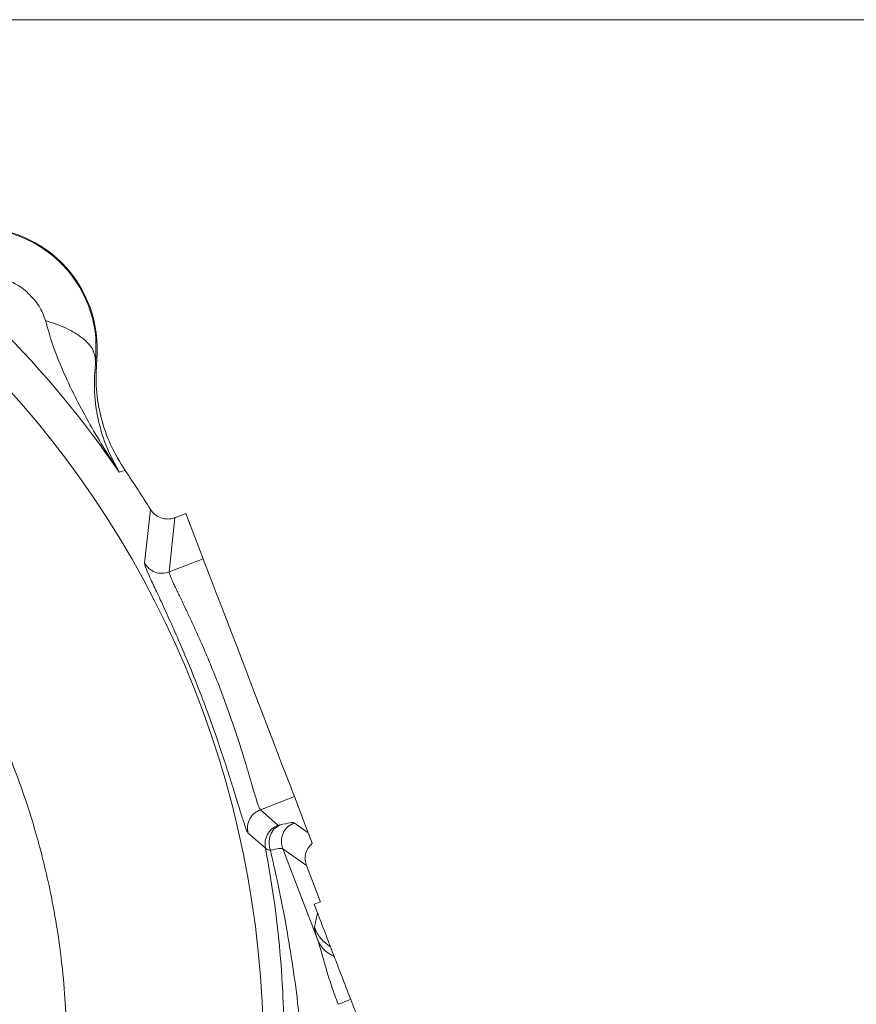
# Model space of a CAD drawing. Header units: inches. Extents: x 0.3 to 33.9, y 0.2 to 21.7.
# Tile 9 of 29: x 8.9 to 11.4, y 10.6 to 13.5. Entities that reach past the tile are written whole.
import ezdxf

# ---------------------------------------------------------------- set-up
doc = ezdxf.new("R2010")
doc.units = ezdxf.units.IN
doc.header["$MEASUREMENT"] = 0
doc.layers.add('SLD-0', color=7, linetype='Continuous', lineweight=15)
doc.styles.add('SLDTEXTSTYLE0', font='TXT', dxfattribs={"width": 0.75})
doc.dimstyles.new('SLDDIMSTYLE0', dxfattribs={"dimtxt": 0.25, "dimasz": 0.13, "dimexe": 0, "dimexo": 0.0625, "dimgap": 0.0625, "dimtad": 0, "dimtih": 1, "dimtoh": 1, "dimdec": 4, "dimrnd": 1e-09, "dimzin": 12, "dimdsep": 46, "dimtxsty": 'SLDTEXTSTYLE0', "dimsah": 1, "dimcen": 0.09, "dimadec": 0, "dimazin": 3, "dimtfac": 1, "dimtdec": 4, "dimtofl": 0, "dimtmove": 0, "dimatfit": 3, "dimfxl": 1, "dimfrac": 2, "dimtolj": 1, "dimtzin": 12, "dimarcsym": 0})
doc.dimstyles.new('SLDDIMSTYLE1', dxfattribs={"dimtxt": 0.25, "dimasz": 0.13, "dimexe": 0, "dimexo": 0.0625, "dimgap": 0.0625, "dimtad": 0, "dimtih": 1, "dimtoh": 1, "dimdec": 4, "dimrnd": 1e-09, "dimzin": 4, "dimdsep": 46, "dimtxsty": 'SLDTEXTSTYLE0', "dimsah": 1, "dimcen": 0.09, "dimadec": 0, "dimazin": 1, "dimtfac": 1, "dimtdec": 4, "dimtofl": 0, "dimtmove": 0, "dimatfit": 3, "dimfxl": 1, "dimfrac": 2, "dimtolj": 1, "dimtzin": 12, "dimarcsym": 0})

# ---------------------------------------------------------------- blocks, each defined once
blk = doc.blocks.new('*D10')
at = {"layer": 'SLD-0'}
for p, q in [((6.6938, 13.5153), (14.6169, 13.5153)), ((14.4919, 13.5153), (14.4919, 9.6539)), ((14.0128, 9.2798), (13.9621, 9.2798)), ((13.9621, 9.2798), (13.9621, 8.883)), ((14.971, 9.2798), (15.0218, 9.2798)), ((15.0218, 9.2798), (15.0218, 8.883)), ((13.9621, 8.883), (14.0128, 8.883)), ((15.0218, 8.883), (14.971, 8.883)), ((14.4919, 4.9707), (14.4919, 8.8322)), ((7.9438, 4.9707), (14.6169, 4.9707))]:
    blk.add_line(p, q, dxfattribs=at)
for points in [[(14.4919, 13.5153), (14.4719, 13.3853), (14.5119, 13.3853)], [(14.4919, 4.9707), (14.5119, 5.1007), (14.4719, 5.1007)]]:
    blk.add_solid(points, dxfattribs=at)
at = {"layer": 'SLD-0', "char_height": 0.25, "attachment_point": 1, "style": 'SLDTEXTSTYLE0'}
for s, insert in [('8.54', (14.0671, 9.6529, 0.0039)), ('217.0', (14.0763, 9.2052, 0.0039))]:
    blk.add_mtext(s, dxfattribs=dict(at, insert=insert))
blk = doc.blocks.new('*D11')
at = {"layer": 'SLD-0'}
for p, q in [((6.6938, 13.5153), (12.9634, 13.5153)), ((12.8384, 13.5153), (12.8384, 10.2739)), ((12.3593, 9.8998), (12.3085, 9.8998)), ((12.3085, 9.8998), (12.3085, 9.503)), ((13.3175, 9.8998), (13.3683, 9.8998)), ((13.3683, 9.8998), (13.3683, 9.503)), ((12.3085, 9.503), (12.3593, 9.503)), ((13.3683, 9.503), (13.3175, 9.503)), ((12.8384, 6.2107), (12.8384, 9.4522)), ((11.003, 6.2107), (12.9634, 6.2107))]:
    blk.add_line(p, q, dxfattribs=at)
for points in [[(12.8384, 13.5153), (12.8184, 13.3853), (12.8584, 13.3853)], [(12.8384, 6.2107), (12.8584, 6.3407), (12.8184, 6.3407)]]:
    blk.add_solid(points, dxfattribs=at)
at = {"layer": 'SLD-0', "char_height": 0.25, "attachment_point": 1, "style": 'SLDTEXTSTYLE0'}
for s, insert in [('7.30', (12.4136, 10.2729, 0.0039)), ('185.5', (12.4228, 9.8252, 0.0039))]:
    blk.add_mtext(s, dxfattribs=dict(at, insert=insert))

msp = doc.modelspace()

# ---------------------------------------------------------------- linework, layer by layer
at = {"color": 7, "linetype": 'Continuous', "lineweight": 15}
for p, q in [((9.10292, 12.5006), (9.09974, 12.50042)), ((9.17892, 12.16902), (9.17048, 12.16645)), ((9.18767, 12.1717), (9.17892, 12.16902)), ((9.26342, 12.05516), (9.24532, 11.89534)), ((9.36853, 12.04323), (9.33597, 12.03073)), ((9.36853, 12.04323), (9.42055, 11.9077)), ((9.33588, 12.03069), (9.31908, 11.86875)), ((9.42055, 11.9077), (9.31908, 11.86875)), ((9.69254, 11.19916), (9.59107, 11.1602)), ((9.69254, 11.19916), (9.73384, 11.09155)), ((9.59107, 11.1602), (9.64359, 11.11362)), ((9.69214, 11.1211), (9.73384, 11.09155)), ((9.55404, 11.09109), (9.60633, 11.04558)), ((9.73384, 11.09155), (9.74579, 11.06043)), ((9.65763, 11.04368), (9.7623, 10.77102)), ((9.72871, 10.99331), (9.65763, 11.04368)), ((9.7695, 10.88705), (9.72872, 10.99329)), ((9.75139, 10.87842), (9.76909, 10.88522)), ((9.76158, 10.85186), (9.75139, 10.87842)), ((9.76909, 10.88522), (9.7695, 10.88705)), ((9.76909, 10.88522), (9.77007, 10.88559)), ((9.77007, 10.88559), (9.7695, 10.88705)), ((9.76158, 10.85186), (9.75204, 10.80942)), ((9.86045, 10.59431), (10.12658, 9.901))]:
    msp.add_line(p, q, dxfattribs=at)
at = {"color": 7, "linetype": 'Continuous', "lineweight": 15, "flags": 128}
msp.add_lwpolyline([(9.42055, 11.9077), (9.42398, 11.89877), (9.43163, 11.87884), (9.44326, 11.84855), (9.45849, 11.80888), (9.47684, 11.76107), (9.49773, 11.70665), (9.52049, 11.64736), (9.5444, 11.58507), (9.56869, 11.52178), (9.5926, 11.4595), (9.61536, 11.40021), (9.63625, 11.34579), (9.6546, 11.29798), (9.66983, 11.25831), (9.68146, 11.22802), (9.68911, 11.20809), (9.69254, 11.19916)], dxfattribs=at)
at = {"color": 7, "linetype": 'Continuous', "lineweight": 15}
msp.add_circle((6.64377, 10.43532), 2.95632, dxfattribs=at)
for centre, radius, start, end in [((6.64377, 10.43532), 3.06284, 34.41629, 55.58371), ((8.74317, 12.53472), 0.36137, 354.58105, 95.41895), ((6.64377, 10.43532), 3.08, 31.73069, 34.31612)]:
    msp.add_arc(centre, radius, start, end, dxfattribs=at)
for points, knots in [([(8.70887, 12.89129), (8.73453, 12.89229), (8.78622, 12.89429), (8.86327, 12.87577), (8.93569, 12.84135), (8.99925, 12.79071), (9.04985, 12.72715), (9.08423, 12.65478), (9.10274, 12.57776), (9.10074, 12.52608), (9.09974, 12.50042)], [0, 0, 0, 0, 0.1223505, 0.246393, 0.3722761, 0.5001395, 0.6278587, 0.7536475, 0.8776449, 1, 1, 1, 1]), ([(4.2736, 10.43532), (4.2743, 10.47863), (4.2756, 10.55859), (4.28456, 10.66825), (4.29534, 10.75763), (4.30612, 10.82688), (4.31704, 10.88703), (4.32835, 10.94202), (4.34167, 10.99949), (4.3563, 11.0564), (4.37577, 11.12492), (4.39808, 11.19465), (4.42083, 11.25841), (4.43699, 11.30057), (4.44656, 11.32445), (4.45074, 11.3347), (4.45187, 11.33746), (4.45224, 11.33834), (4.45237, 11.33866), (4.45242, 11.33879), (4.45244, 11.33885), (4.47409, 11.39274), (4.52279, 11.49781), (4.60481, 11.64781), (4.67444, 11.75542), (4.72444, 11.8258), (4.75276, 11.86407), (4.78299, 11.90323), (4.8152, 11.94319), (4.84947, 11.98386), (4.88588, 12.02513), (4.92451, 12.06691), (4.96868, 12.11242), (5.01499, 12.15753), (5.05958, 12.19855), (5.09457, 12.2293), (5.11938, 12.25039), (5.15495, 12.27995), (5.21033, 12.32386), (5.29757, 12.38736), (5.39724, 12.45253), (5.49934, 12.51183), (5.59056, 12.55921), (5.66698, 12.59515), (5.72376, 12.61971), (5.77054, 12.63879), (5.8176, 12.657), (5.87963, 12.67926), (5.96636, 12.7074), (6.06733, 12.73532), (6.19709, 12.76436), (6.33059, 12.78623), (6.46294, 12.79945), (6.56273, 12.80448), (6.63505, 12.8056), (6.6984, 12.80505), (6.77136, 12.80251), (6.85804, 12.79641), (6.9457, 12.78674), (7.0223, 12.7755), (7.08785, 12.76388), (7.15362, 12.75042), (7.22837, 12.73282), (7.31626, 12.70871), (7.40468, 12.68049), (7.48267, 12.65219), (7.56195, 12.62064), (7.65295, 12.58061), (7.76551, 12.52434), (7.8886, 12.45391), (7.996, 12.38317), (8.07981, 12.32153), (8.13653, 12.27686), (8.1905, 12.23183), (8.25086, 12.17828), (8.32982, 12.10264), (8.41706, 12.00988), (8.50308, 11.90682), (8.57765, 11.8071), (8.63487, 11.72201), (8.67953, 11.64962), (8.71272, 11.59219), (8.74312, 11.53608), (8.77233, 11.4786), (8.80238, 11.41514), (8.83937, 11.33013), (8.87674, 11.23278), (8.90946, 11.13317), (8.93183, 11.05484), (8.95093, 10.97969), (8.97849, 10.85472), (9.0003, 10.70866), (9.0104, 10.57325), (9.01296, 10.5054), (9.01361, 10.47146), (9.01378, 10.45449), (9.01382, 10.446), (9.01384, 10.44176), (9.01384, 10.43964), (9.01384, 10.43858), (9.01384, 10.43805), (9.01384, 10.43778), (9.01384, 10.43765), (9.01384, 10.43758), (9.01384, 10.43755), (9.01384, 10.43753), (9.01384, 10.43752), (9.01384, 10.43752), (9.01384, 10.43752), (9.01384, 10.43752), (9.01384, 10.43752), (9.01384, 10.4284), (9.01372, 10.39931), (9.01235, 10.34037), (9.00797, 10.26014), (9.0002, 10.17662), (8.99043, 10.10007), (8.97958, 10.03138), (8.9668, 9.9635), (8.94339, 9.85631), (8.903, 9.71028), (8.85216, 9.57142), (8.81155, 9.47643), (8.78735, 9.42349), (8.76186, 9.37116), (8.73508, 9.31947), (8.70704, 9.26846), (8.67775, 9.21815), (8.64723, 9.16859), (8.62001, 9.12674), (8.59355, 9.0877), (8.56191, 9.04271), (8.51606, 8.9812), (8.46116, 8.9131), (8.40687, 8.85077), (8.36107, 8.80144), (8.26097, 8.69895), (8.09196, 8.55054), (7.83358, 8.3777), (7.62578, 8.27503), (7.48615, 8.21955), (7.42425, 8.19703), (7.35954, 8.17545), (7.29011, 8.15454), (7.21373, 8.13434), (7.14438, 8.11843), (7.089, 8.10735), (7.04244, 8.09897), (6.99238, 8.09086), (6.9271, 8.08189), (6.85137, 8.07387), (6.77482, 8.0684), (6.70621, 8.06567), (6.64175, 8.06483), (6.57433, 8.06577), (6.49704, 8.06922), (6.39806, 8.07713), (6.30713, 8.08867), (6.23763, 8.10027), (6.20817, 8.10568), (6.19476, 8.10825), (6.18839, 8.10949), (6.18528, 8.1101), (6.18375, 8.1104), (6.18299, 8.11055), (6.18261, 8.11063), (6.18242, 8.11066), (6.18232, 8.11068), (6.18228, 8.11069), (6.18225, 8.1107), (6.18224, 8.1107), (6.18223, 8.1107), (6.18223, 8.1107), (6.18223, 8.1107), (6.18223, 8.1107), (6.17966, 8.11128), (6.16684, 8.11365), (6.137, 8.12007), (6.08578, 8.13157), (6.01795, 8.14891), (5.94888, 8.16897), (5.88627, 8.18923), (5.83394, 8.20757), (5.78467, 8.22612), (5.74079, 8.24374), (5.69748, 8.26209), (5.65012, 8.28326), (5.59201, 8.31097), (5.51354, 8.35131), (5.43907, 8.39364), (5.38041, 8.42998), (5.3533, 8.44743), (5.34029, 8.45597), (5.33392, 8.46018), (5.33076, 8.46227), (5.3292, 8.46332), (5.32842, 8.46384), (5.32803, 8.4641), (5.32783, 8.46423), (5.32773, 8.4643), (5.32768, 8.46433), (5.32766, 8.46434), (5.32765, 8.46435), (5.32764, 8.46436), (5.32764, 8.46436), (5.32764, 8.46436), (5.29877, 8.48637), (5.21108, 8.54253), (5.0915, 8.64191), (4.9882, 8.73788), (4.92167, 8.80636), (4.87666, 8.8553), (4.83305, 8.9055), (4.79087, 8.9569), (4.75015, 9.00947), (4.71093, 9.06316), (4.67604, 9.11388), (4.64035, 9.16857), (4.59962, 9.23478), (4.55454, 9.31472), (4.51287, 9.3964), (4.48015, 9.46672), (4.44472, 9.54915), (4.40638, 9.6494), (4.36663, 9.77349), (4.3351, 9.89455), (4.31349, 9.99971), (4.29775, 10.09516), (4.28556, 10.19067), (4.2775, 10.28905), (4.27401, 10.37231), (4.27371, 10.41787), (4.2736, 10.43532)], [0, 0, 0, 0, 0.0087239, 0.0161086, 0.0221541, 0.0268604, 0.0302275, 0.0344704, 0.0381687, 0.0421139, 0.0463061, 0.0525205, 0.0568603, 0.0599434, 0.0616167, 0.0620445, 0.0621731, 0.0622181, 0.0622357, 0.062243, 0.0622461, 0.0622485, 0.0739438, 0.0855474, 0.09667, 0.0997427, 0.1029401, 0.1062621, 0.1097089, 0.1132804, 0.1169766, 0.1207976, 0.1247434, 0.1297526, 0.1338212, 0.136949, 0.139136, 0.1403821, 0.1462676, 0.1533715, 0.1621157, 0.1702481, 0.1771495, 0.1828198, 0.187259, 0.189611, 0.1929997, 0.197425, 0.202887, 0.2113677, 0.2185202, 0.2296694, 0.2385983, 0.2453067, 0.2497942, 0.2531684, 0.2580703, 0.2644998, 0.2706706, 0.275835, 0.2800961, 0.284082, 0.2893578, 0.295567, 0.3024385, 0.3080534, 0.3122783, 0.3196289, 0.3280763, 0.3376209, 0.3481831, 0.3539671, 0.3585779, 0.3627285, 0.3681256, 0.3748314, 0.384754, 0.3937645, 0.401863, 0.4098312, 0.4144151, 0.418999, 0.423193, 0.427272, 0.431987, 0.4373381, 0.4459472, 0.4529865, 0.4584559, 0.4623552, 0.468608, 0.4842347, 0.4920504, 0.4959585, 0.4979126, 0.4988897, 0.4993782, 0.4996224, 0.4997446, 0.4998056, 0.4998362, 0.4998514, 0.4998591, 0.4998629, 0.4998648, 0.4998658, 0.4998662, 0.4998665, 0.4998666, 0.4998666, 0.4998667, 0.4998667, 0.5017027, 0.5057285, 0.5117426, 0.5178886, 0.5226236, 0.5272895, 0.5318968, 0.5365383, 0.5493937, 0.5623873, 0.5662963, 0.5702053, 0.5741144, 0.5780234, 0.5819324, 0.5858414, 0.5897504, 0.5936593, 0.5958989, 0.5992507, 0.6047408, 0.611352, 0.6168706, 0.6213907, 0.6249123, 0.6457346, 0.6665568, 0.6873793, 0.6922802, 0.6968268, 0.7006489, 0.7060216, 0.7114331, 0.7165639, 0.7203563, 0.7228105, 0.7260947, 0.7305732, 0.7360852, 0.7414341, 0.7460336, 0.7499164, 0.7544218, 0.7596169, 0.7655017, 0.7744232, 0.7780737, 0.7796964, 0.780457, 0.7808247, 0.7810053, 0.7810949, 0.7811394, 0.7811617, 0.7811728, 0.7811783, 0.7811811, 0.7811825, 0.7811832, 0.7811835, 0.7811837, 0.7811838, 0.7811838, 0.7811839, 0.7817151, 0.7838087, 0.7873341, 0.7922911, 0.7979112, 0.8018234, 0.8055472, 0.8090824, 0.8124292, 0.8150741, 0.818558, 0.8228811, 0.8280431, 0.8363323, 0.8401312, 0.8419441, 0.8428289, 0.8432659, 0.8434831, 0.8435913, 0.8436454, 0.8436724, 0.8436859, 0.8436926, 0.843696, 0.8436977, 0.8436985, 0.8436989, 0.8436991, 0.8436992, 0.8436993, 0.8510111, 0.8646495, 0.8749496, 0.8794148, 0.88388, 0.8883452, 0.8928103, 0.8972754, 0.9017404, 0.9062053, 0.9096773, 0.9148971, 0.9218645, 0.9281605, 0.9333684, 0.937488, 0.9462348, 0.9549814, 0.9637279, 0.9714277, 0.9766017, 0.9832157, 0.9908216, 0.9964832, 1, 1, 1, 1]), ([(8.9504, 12.61838), (8.94567, 12.63113), (8.93527, 12.65918), (8.9043, 12.69583), (8.86764, 12.72679), (8.83958, 12.73721), (8.82683, 12.74195)], [0, 0, 0, 0, 0.2272269, 0.4998347, 0.7727345, 1, 1, 1, 1]), ([(9.17048, 12.16645), (9.15427, 12.19141), (9.12191, 12.24128), (9.07795, 12.31649), (9.03736, 12.39236), (9.00197, 12.46772), (8.97156, 12.5429), (8.95729, 12.59381), (8.9504, 12.61838)], [0, 0, 0, 0, 0.1785463, 0.3565957, 0.5214522, 0.692119, 0.8513653, 1, 1, 1, 1]), ([(8.9504, 12.61838), (8.97186, 12.61119), (9.01477, 12.5968), (9.06255, 12.56695), (9.09442, 12.53389), (9.09797, 12.51158), (9.09974, 12.50042)], [0, 0, 0, 0, 0.25000798, 0.50001235, 0.75000367, 1, 1, 1, 1]), ([(9.09974, 12.50042), (9.09758, 12.46808), (9.09317, 12.40205), (9.10724, 12.31644), (9.13157, 12.23666), (9.15747, 12.18992), (9.17048, 12.16645)], [0, 0, 0, 0, 0.2382257, 0.486485, 0.7420438, 1, 1, 1, 1]), ([(9.10292, 12.5006), (9.10164, 12.4717), (9.09907, 12.41392), (9.11439, 12.32818), (9.1424, 12.24572), (9.17258, 12.19637), (9.18767, 12.1717)], [0, 0, 0, 0, 0.2499991, 0.4999914, 0.749988, 1, 1, 1, 1]), ([(9.33588, 12.03069), (9.33523, 12.03045), (9.32877, 12.02807), (9.31492, 12.02565), (9.29468, 12.02882), (9.27588, 12.03881), (9.26747, 12.04984), (9.26342, 12.05516)], [0, 0, 0, 0, 0.0254401, 0.2504295, 0.500513, 0.7591464, 1, 1, 1, 1]), ([(9.33588, 12.03069), (9.3359, 12.0307), (9.33593, 12.03071), (9.33596, 12.03072), (9.33597, 12.03073)], [0, 0, 0, 0, 0.4992865, 1, 1, 1, 1]), ([(9.24532, 11.89534), (9.24586, 11.89241), (9.24694, 11.88654), (9.25802, 11.86082), (9.27529, 11.8234), (9.29815, 11.77444), (9.32512, 11.71555), (9.35472, 11.6485), (9.38529, 11.57567), (9.41549, 11.49944), (9.44405, 11.42262), (9.47008, 11.34798), (9.49295, 11.2784), (9.51234, 11.2165), (9.52814, 11.16472), (9.54037, 11.12528), (9.54935, 11.09875), (9.55248, 11.09364), (9.55404, 11.09109)], [0, 0, 0, 0, 0.0630885, 0.1260565, 0.1887983, 0.2513914, 0.3137667, 0.375965, 0.4379811, 0.499883, 0.5618092, 0.6237661, 0.6860005, 0.7483828, 0.8109525, 0.8738735, 0.9368269, 1, 1, 1, 1]), ([(9.31908, 11.86875), (9.31216, 11.8669), (9.29832, 11.86319), (9.27686, 11.86728), (9.25774, 11.87782), (9.24946, 11.8895), (9.24532, 11.89534)], [0, 0, 0, 0, 0.2500069, 0.5000028, 0.7500091, 1, 1, 1, 1]), ([(9.31908, 11.86875), (9.3192, 11.86734), (9.31944, 11.86447), (9.32366, 11.85355), (9.3297, 11.83992), (9.33649, 11.8254), (9.34273, 11.81229), (9.3498, 11.79756), (9.35787, 11.78077), (9.36833, 11.7589), (9.37926, 11.73567), (9.38942, 11.71385), (9.3981, 11.69491), (9.40736, 11.67439), (9.42351, 11.63793), (9.44505, 11.58725), (9.46856, 11.52825), (9.48772, 11.47704), (9.50367, 11.43242), (9.51845, 11.38894), (9.53209, 11.34684), (9.5442, 11.30794), (9.55537, 11.27069), (9.56487, 11.23822), (9.5727, 11.21169), (9.58015, 11.18702), (9.58686, 11.16671), (9.58969, 11.16234), (9.59107, 11.1602)], [0, 0, 0, 0, 0.0403206, 0.0819573, 0.1249263, 0.1486131, 0.1740221, 0.1978254, 0.22181, 0.2499002, 0.288279, 0.3088405, 0.3262564, 0.351941, 0.3750186, 0.439477, 0.4999325, 0.5398837, 0.5815422, 0.6249161, 0.6650157, 0.7083498, 0.7500376, 0.7962253, 0.8379157, 0.8751111, 0.9390066, 1, 1, 1, 1]), ([(9.59107, 11.1602), (9.58468, 11.15695), (9.57191, 11.15045), (9.55871, 11.13305), (9.55155, 11.11242), (9.55321, 11.0982), (9.55404, 11.09109)], [0, 0, 0, 0, 0.2500071, 0.4999962, 0.7500078, 1, 1, 1, 1]), ([(9.60633, 11.04558), (9.60563, 11.05261), (9.60423, 11.06668), (9.61152, 11.08694), (9.62467, 11.10402), (9.63728, 11.11042), (9.64359, 11.11362)], [0, 0, 0, 0, 0.2499925, 0.5000033, 0.7499913, 1, 1, 1, 1]), ([(9.65002, 11.1146), (9.64385, 11.11111), (9.6315, 11.10412), (9.61989, 11.08476), (9.61515, 11.06191), (9.61893, 11.04677), (9.62082, 11.0392)], [0, 0, 0, 0, 0.2500096, 0.5000042, 0.7500121, 1, 1, 1, 1]), ([(9.65002, 11.1146), (9.6483, 11.11418), (9.64487, 11.11334), (9.64401, 11.11353), (9.64359, 11.11362)], [0, 0, 0, 0, 0.5017195, 1, 1, 1, 1]), ([(9.65002, 11.1146), (9.6611, 11.1173), (9.68327, 11.12271), (9.68918, 11.12164), (9.69214, 11.1211)], [0, 0, 0, 0, 0.4999684, 1, 1, 1, 1]), ([(9.65763, 11.04368), (9.65568, 11.05133), (9.65176, 11.06662), (9.65762, 11.09007), (9.67114, 11.11011), (9.68514, 11.11744), (9.69214, 11.1211)], [0, 0, 0, 0, 0.2500003, 0.5000004, 0.7500011, 1, 1, 1, 1]), ([(9.60096, 9.8485), (9.61273, 9.91402), (9.63699, 10.04899), (9.65671, 10.25289), (9.66323, 10.43856), (9.65961, 10.60562), (9.64932, 10.75146), (9.63225, 10.8995), (9.61523, 10.99544), (9.60633, 11.04558)], [0, 0, 0, 0, 0.1604667, 0.3305967, 0.4990379, 0.6198561, 0.7490678, 0.8688527, 1, 1, 1, 1]), ([(9.62082, 11.0392), (9.61711, 11.03982), (9.60969, 11.04106), (9.60745, 11.04407), (9.60633, 11.04558)], [0, 0, 0, 0, 0.4988323, 1, 1, 1, 1]), ([(9.65763, 11.04368), (9.655, 11.04434), (9.64974, 11.04566), (9.63046, 11.04136), (9.62082, 11.0392)], [0, 0, 0, 0, 0.5000423, 1, 1, 1, 1]), ([(9.62082, 11.0392), (9.63029, 10.99788), (9.64864, 10.91774), (9.67148, 10.79681), (9.6908, 10.6764), (9.7062, 10.55656), (9.71917, 10.42401), (9.72797, 10.28325), (9.73135, 10.12749), (9.7289, 9.976), (9.72191, 9.8738), (9.71859, 9.82516)], [0, 0, 0, 0, 0.1059517, 0.2054244, 0.3063104, 0.4084395, 0.503873, 0.6338605, 0.7533739, 0.8826345, 1, 1, 1, 1]), ([(9.74579, 11.06043), (9.74101, 11.05545), (9.73177, 11.04584), (9.72521, 11.02744), (9.72393, 11.00949), (9.72716, 10.99855), (9.72871, 10.99331)], [0, 0, 0, 0, 0.2785178, 0.5380197, 0.7785091, 1, 1, 1, 1]), ([(9.76158, 10.85186), (9.76173, 10.85148), (9.76204, 10.85068), (9.76268, 10.84901), (9.76397, 10.84564), (9.76672, 10.83847), (9.77269, 10.82291), (9.78624, 10.78763), (9.7941, 10.76715), (9.80032, 10.75094)], [0, 0, 0, 0, 0.0017499, 0.0036551, 0.0082924, 0.0222016, 0.0717818, 0.264741, 1, 1, 1, 1]), ([(9.80032, 10.75094), (9.7899, 10.75873), (9.76905, 10.77432), (9.75771, 10.79772), (9.75204, 10.80942)], [0, 0, 0, 0, 0.49999979, 1, 1, 1, 1]), ([(9.75204, 10.80942), (9.75227, 10.80675), (9.75272, 10.80141), (9.75911, 10.78115), (9.7623, 10.77102)], [0, 0, 0, 0, 0.5000236, 1, 1, 1, 1]), ([(9.7623, 10.77102), (9.76596, 10.75922), (9.77353, 10.73489), (9.78674, 10.68743), (9.80278, 10.63488), (9.81619, 10.5984), (9.82297, 10.57993)], [0, 0, 0, 0, 0.2314251, 0.477377, 0.7354575, 1, 1, 1, 1]), ([(9.81134, 10.72224), (9.80049, 10.72831), (9.7788, 10.74046), (9.7678, 10.76083), (9.7623, 10.77102)], [0, 0, 0, 0, 0.4999912, 1, 1, 1, 1]), ([(9.80032, 10.75094), (9.8012, 10.74866), (9.80295, 10.7441), (9.80854, 10.72953), (9.81134, 10.72224)], [0, 0, 0, 0, 0.5000107, 1, 1, 1, 1]), ([(9.81134, 10.72224), (9.8143, 10.71452), (9.82026, 10.69899), (9.83682, 10.65586), (9.85087, 10.61925), (9.86045, 10.59431)], [0, 0, 0, 0, 0.2400647, 0.4826081, 1, 1, 1, 1]), ([(9.86045, 10.59431), (9.85186, 10.59102), (9.8347, 10.58443), (9.82688, 10.58143), (9.82297, 10.57993)], [0, 0, 0, 0, 0.49999986, 1, 1, 1, 1])]:
    msp.add_open_spline(points, degree=3, knots=knots, dxfattribs=at)

# ---------------------------------------------------------------- dimensions: what is measured, and where the dimension line sits
at = {"layer": 'SLD-0'}
for base, p2, dimstyle, picture, middle in [((14.49194, 4.97072), (7.89377, 4.97072), 'SLDDIMSTYLE0', '*D10', (14.49194, 9.24302)), ((12.83839, 6.21072), (10.95298, 6.21072), 'SLDDIMSTYLE1', '*D11', (12.83839, 9.86302))]:
    dim = msp.add_linear_dim(base=base, p1=(6.64377, 13.51532), p2=p2, angle=90, dimstyle=dimstyle, dxfattribs=at)
    dim.commit()
    dim.dimension.update_dxf_attribs({"geometry": picture, "text_midpoint": middle, "dimtype": 160})

doc.saveas('drawing.dxf')
